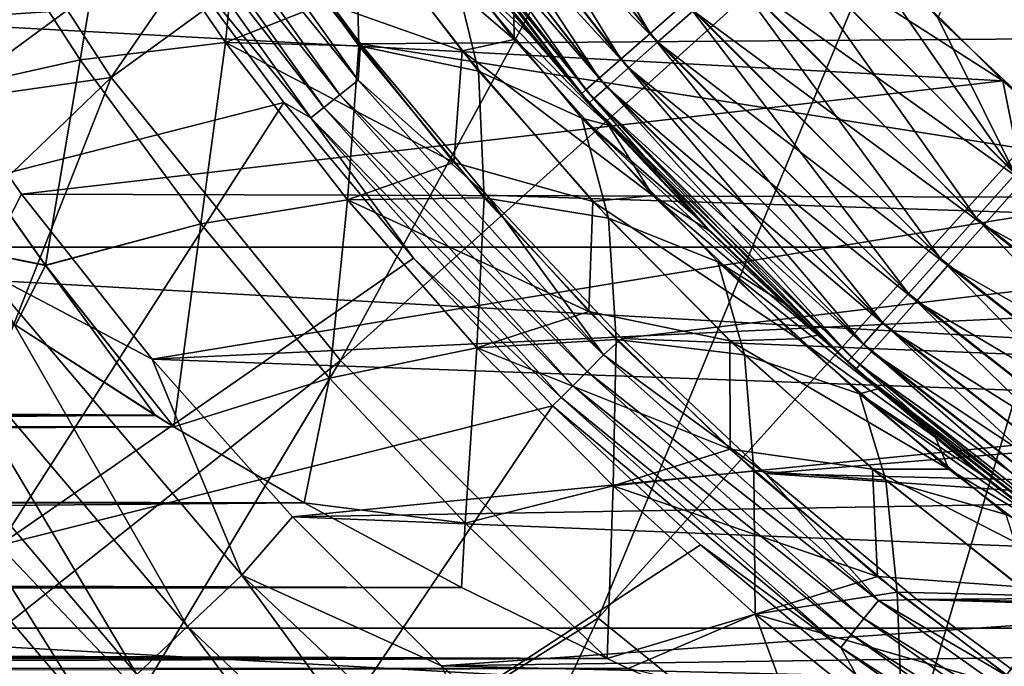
# Model space of a CAD drawing. Header units: metres. Extents: x -101 to 101, y -261 to 23.
# Tile 177 of 256: x 62.54 to 67.27, y -12.65 to -9.55. Entities that reach past the tile are written whole.
import ezdxf

# ---------------------------------------------------------------- set-up
doc = ezdxf.new("R2010")
doc.units = ezdxf.units.M
doc.layers.add('solid_505151_K2442K1000C34', color=7, linetype='CONTINUOUS')

msp = doc.modelspace()

# ---------------------------------------------------------------- linework, layer by layer
at = {"layer": 'solid_505151_K2442K1000C34'}
for points in [[(66.875031, -8.666365, 106.793419), (67.833633, -9.624972, 106.793419), (69.732368, -6.093606, 107.663673)], [(62.023438, -8.358047, 105.622948), (62.976395, -9.825474, 105.622948), (65.283516, -6.475839, 106.793419)], [(62.976395, -9.825474, 105.622948), (66.021873, -7.612805, 106.793419), (65.283516, -6.475839, 106.793419)], [(62.976395, -9.825474, 105.622948), (64.077522, -11.18525, 105.622948), (66.021873, -7.612805, 106.793419)], [(64.077522, -11.18525, 105.622948), (66.875031, -8.666365, 106.793419), (66.021873, -7.612805, 106.793419)], [(65.565109, -9.613682, 59.061283), (64.672348, -8.094673, 59.247856), (64.484474, -8.223252, 59.061283)], [(65.736084, -9.463361, 59.247856), (64.672348, -8.094673, 59.247856), (65.565109, -9.613682, 59.061283)], [(65.424789, -9.73705, 58.833843), (64.484474, -8.223252, 59.061283), (64.330292, -8.328779, 58.833843)], [(65.565109, -9.613682, 59.061283), (64.484474, -8.223252, 59.061283), (65.424789, -9.73705, 58.833843)], [(64.362747, -8.377739, 0.667624), (64.516296, -8.271752, 0.439965), (65.600723, -9.655918, 0.439965)], [(65.600723, -9.655918, 0.439965), (64.516296, -8.271752, 0.439965), (65.770966, -9.505097, 0.253123)], [(60.434353, -10.191231, 104.738876), (62.976395, -9.825474, 105.622948), (62.023438, -8.358047, 105.622948)], [(65.320526, -9.828716, 58.574291), (64.330292, -8.328779, 58.833843), (64.215721, -8.407187, 58.574291)], [(65.424789, -9.73705, 58.833843), (64.330292, -8.328779, 58.833843), (65.320526, -9.828716, 58.574291)], [(63.044437, -8.454691, 59.655628), (63.138706, -8.395458, 59.614094), (64.162712, -9.838659, 59.614094)], [(63.138706, -8.395458, 59.614094), (63.613422, -8.901555, 59.599998), (64.174515, -9.663538, 59.599998)], [(64.162712, -9.838659, 59.614094), (63.138706, -8.395458, 59.614094), (64.174515, -9.663538, 59.599998)], [(65.256332, -9.885151, 58.292629), (64.215721, -8.407187, 58.574291), (64.145187, -8.45546, 58.292629)], [(65.320526, -9.828716, 58.574291), (64.215721, -8.407187, 58.574291), (65.256332, -9.885151, 58.292629)], [(64.248749, -8.456429, 0.927336), (64.362747, -8.377739, 0.667624), (65.461067, -9.779639, 0.667624)], [(65.461067, -9.779639, 0.667624), (64.362747, -8.377739, 0.667624), (65.600723, -9.655918, 0.439965)], [(62.961128, -8.507036, 59.722267), (63.044437, -8.454691, 59.655628), (64.075668, -9.908074, 59.655628)], [(64.075668, -9.908074, 59.655628), (63.044437, -8.454691, 59.655628), (64.162712, -9.838659, 59.614094)], [(64.145187, -8.45546, 58.292629), (64.656395, -9.204834, 58), (65.234695, -9.904184, 58)], [(65.256332, -9.885151, 58.292629), (64.145187, -8.45546, 58.292629), (65.234695, -9.904184, 58)], [(64.17868, -8.504794, 1.209098), (64.248749, -8.456429, 0.927336), (65.357384, -9.871497, 0.927336)], [(65.357384, -9.871497, 0.927336), (64.248749, -8.456429, 0.927336), (65.461067, -9.779639, 0.667624)], [(62.89349, -8.549537, 59.810238), (62.961128, -8.507036, 59.722267), (63.998745, -9.969419, 59.722267)], [(63.998745, -9.969419, 59.722267), (62.961128, -8.507036, 59.722267), (64.075668, -9.908074, 59.655628)], [(65.293655, -9.927956, 1.209098), (64.155243, -8.520971, 1.5), (64.17868, -8.504794, 1.209098)], [(65.293655, -9.927956, 1.209098), (64.17868, -8.504794, 1.209098), (65.357384, -9.871497, 0.927336)], [(63.936291, -10.019225, 59.810238), (63.228321, -9.160759, 59.914131), (62.89349, -8.549537, 59.810238)], [(63.936291, -10.019225, 59.810238), (62.89349, -8.549537, 59.810238), (63.998745, -9.969419, 59.722267)], [(63.613422, -8.901555, 59.599998), (67.387901, -8.556839, 59.599998), (68.532188, -9.6314, 59.599998)], [(64.641754, -9.18597, 24.714649), (64.155243, -8.520971, 1.5), (65.272339, -9.946839, 1.5)], [(65.293655, -9.927956, 1.209098), (65.272339, -9.946839, 1.5), (64.155243, -8.520971, 1.5)], [(67.387611, -8.556534, 59.5), (66.947166, -9.539045, 59.5), (67.556183, -10.112267, 59.5)], [(93.434448, -10.640695, -4), (59.565556, -10.640695, -4), (58.480629, -8.67768, -4)], [(94.519371, -8.67768, -4), (93.434448, -10.640695, -4), (58.480629, -8.67768, -4)], [(61.435791, -8.695117), (61.966911, -9.556399), (66.658966, -9.241425)], [(64.077522, -11.18525, 105.622948), (65.314751, -12.422479, 105.622948), (66.875031, -8.666365, 106.793419)], [(65.314751, -12.422479, 105.622948), (67.833633, -9.624972, 106.793419), (66.875031, -8.666365, 106.793419)], [(64.068657, -8.918929, 55.526722), (64.91172, -9.642823, 55.682743), (64.281059, -8.828465, 56.586086)], [(64.281059, -8.828465, 56.586086), (64.91172, -9.642823, 55.682743), (64.911018, -9.523415, 56.915501)], [(62.977489, -8.854371, 27.875158), (62.828415, -9.741115, 29.229319), (62.290363, -8.910096, 28.41194)], [(62.977509, -8.854387, 54.124832), (62.290379, -8.91011, 53.588051), (62.82843, -9.741128, 52.770672)], [(62.977489, -8.854371, 27.875158), (63.525349, -9.657162, 28.710199), (62.828415, -9.741115, 29.229319)], [(63.525364, -9.657176, 53.289787), (62.977509, -8.854387, 54.124832), (62.82843, -9.741128, 52.770672)], [(63.601612, -8.893784, 27.263006), (63.525349, -9.657162, 28.710199), (62.977489, -8.854371, 27.875158)], [(64.010086, -9.466892, 54.119434), (62.977509, -8.854387, 54.124832), (63.525364, -9.657176, 53.289787)], [(62.290363, -8.910096, 28.41194), (62.828415, -9.741115, 29.229319), (62.083439, -9.907707, 29.647491)], [(62.82843, -9.741128, 52.770672), (62.290379, -8.91011, 53.588051), (62.08345, -9.907718, 52.352501)], [(63.601612, -8.893784, 27.263006), (64.166794, -9.67292, 28.115908), (63.525349, -9.657162, 28.710199)], [(64.150948, -9.033344, 26.595394), (64.166794, -9.67292, 28.115908), (63.601612, -8.893784, 27.263006)], [(64.174515, -9.663538, 59.599998), (63.613422, -8.901555, 59.599998), (68.532188, -9.6314, 59.599998)], [(64.661758, -9.697433, 54.650181), (64.068657, -8.918929, 55.526722), (64.010086, -9.466892, 54.119434)], [(64.661758, -9.697433, 54.650181), (64.91172, -9.642823, 55.682743), (64.068657, -8.918929, 55.526722)], [(66.142746, -9.105833, 59.471523), (67.317795, -10.289613, 59.471523), (66.376434, -8.931051, 59.5)], [(67.317795, -10.289613, 59.471523), (66.947166, -9.539045, 59.5), (66.376434, -8.931051, 59.5)], [(61.287933, -10.58791, 66.448959), (60.294823, -8.994608, 66.448959), (63.228321, -9.160759, 59.914131)], [(64.150948, -9.033344, 26.595394), (64.613579, -9.272121, 25.890724), (64.74128, -9.794313, 27.466778)], [(64.150948, -9.033344, 26.595394), (64.74128, -9.794313, 27.466778), (64.166794, -9.67292, 28.115908)], [(67.130196, -10.499843, 59.386383), (66.142746, -9.105833, 59.471523), (65.931137, -9.291877, 59.386383)], [(67.130196, -10.499843, 59.386383), (67.317795, -10.289613, 59.471523), (66.142746, -9.105833, 59.471523)], [(61.287933, -10.58791, 66.448959), (63.228321, -9.160759, 59.914131), (63.805645, -9.945368, 59.914131)], [(63.936291, -10.019225, 59.810238), (63.805645, -9.945368, 59.914131), (63.228321, -9.160759, 59.914131)], [(65.96524, -9.332985, 0.114293), (66.176064, -9.146209, 0.028822), (67.35379, -10.323936, 0.028822)], [(67.258659, -9.841112), (67.35379, -10.323936, 0.028822), (66.176064, -9.146209, 0.028822)], [(66.658966, -9.241425), (67.258659, -9.841112), (66.176064, -9.146209, 0.028822)], [(64.613579, -9.272121, 25.890724), (64.641754, -9.18597, 24.714649), (64.99295, -9.622257, 25.197079)], [(64.99295, -9.622257, 25.197079), (64.641754, -9.18597, 24.714649), (65.272339, -9.946839, 1.5)], [(64.911018, -9.523415, 56.915501), (65.234695, -9.904184, 58), (64.656395, -9.204834, 58)], [(61.966911, -9.556399), (67.258659, -9.841112), (66.658966, -9.241425)], [(64.613579, -9.272121, 25.890724), (64.99295, -9.622257, 25.197079), (65.369347, -10.055275, 25.713812)], [(65.23658, -10.02098, 26.781099), (64.613579, -9.272121, 25.890724), (65.369347, -10.055275, 25.713812)], [(64.74128, -9.794313, 27.466778), (64.613579, -9.272121, 25.890724), (65.23658, -10.02098, 26.781099)], [(65.931137, -9.291877, 59.386383), (65.736084, -9.463361, 59.247856), (66.957275, -10.693619, 59.247856)], [(67.130196, -10.499843, 59.386383), (65.931137, -9.291877, 59.386383), (66.957275, -10.693619, 59.247856)], [(65.770966, -9.505097, 0.253123), (65.96524, -9.332985, 0.114293), (67.167015, -10.534762, 0.114293)], [(67.167015, -10.534762, 0.114293), (65.96524, -9.332985, 0.114293), (67.35379, -10.323936, 0.028822)], [(64.622597, -10.234282, 53.20433), (64.010086, -9.466892, 54.119434), (63.525364, -9.657176, 53.289787)], [(64.661758, -9.697433, 54.650181), (64.010086, -9.466892, 54.119434), (64.622597, -10.234282, 53.20433)], [(65.736084, -9.463361, 59.247856), (65.565109, -9.613682, 59.061283), (66.805702, -10.863482, 59.061283)], [(66.957275, -10.693619, 59.247856), (65.736084, -9.463361, 59.247856), (66.805702, -10.863482, 59.061283)], [(64.911018, -9.523415, 56.915501), (65.359344, -10.04419, 56.299786), (65.234695, -9.904184, 58)], [(64.91172, -9.642823, 55.682743), (65.359344, -10.04419, 56.299786), (64.911018, -9.523415, 56.915501)], [(65.600723, -9.655918, 0.439965), (65.770966, -9.505097, 0.253123), (66.994904, -10.729037, 0.253123)], [(66.994904, -10.729037, 0.253123), (65.770966, -9.505097, 0.253123), (67.167015, -10.534762, 0.114293)], [(67.317795, -10.289613, 59.471523), (67.556183, -10.112267, 59.5), (66.947166, -9.539045, 59.5)], [(61.966911, -9.556399), (62.547215, -10.385335), (67.258659, -9.841112)], [(62.358574, -10.750033, -0.03452), (62.547215, -10.385335), (61.966911, -9.556399)], [(64.174515, -9.663538, 59.599998), (68.532188, -9.6314, 59.599998), (69.802139, -10.554075, 59.599998)], [(64.661758, -9.697433, 54.650181), (65.578217, -10.392777, 54.732224), (64.91172, -9.642823, 55.682743)], [(64.91172, -9.642823, 55.682743), (65.578217, -10.392777, 54.732224), (65.359344, -10.04419, 56.299786)], [(65.369347, -10.055275, 25.713812), (64.99295, -9.622257, 25.197079), (65.272339, -9.946839, 1.5)], [(65.314751, -12.422479, 105.622948), (66.67453, -13.523604, 105.622948), (67.833633, -9.624972, 106.793419)], [(65.565109, -9.613682, 59.061283), (65.424789, -9.73705, 58.833843), (66.681297, -11.002888, 58.833843)], [(66.805702, -10.863482, 59.061283), (65.565109, -9.613682, 59.061283), (66.681297, -11.002888, 58.833843)], [(66.67453, -13.523604, 105.622948), (68.887192, -10.478127, 106.793419), (67.833633, -9.624972, 106.793419)], [(63.525349, -9.657162, 28.710199), (63.40797, -10.528236, 30.091122), (62.828415, -9.741115, 29.229319)], [(63.525364, -9.657176, 53.289787), (62.82843, -9.741128, 52.770672), (63.407986, -10.528249, 51.908867)], [(63.525349, -9.657162, 28.710199), (64.112038, -10.413743, 29.588755), (63.40797, -10.528236, 30.091122)], [(64.112053, -10.413756, 52.411236), (63.525364, -9.657176, 53.289787), (63.407986, -10.528249, 51.908867)], [(64.166794, -9.67292, 28.115908), (64.112038, -10.413743, 29.588755), (63.525349, -9.657162, 28.710199)], [(64.622597, -10.234282, 53.20433), (63.525364, -9.657176, 53.289787), (64.112053, -10.413756, 52.411236)], [(64.166794, -9.67292, 28.115908), (64.768028, -10.402662, 29.011242), (64.112038, -10.413743, 29.588755)], [(64.162712, -9.838659, 59.614094), (64.174515, -9.663538, 59.599998), (64.780533, -10.390175, 59.599998)], [(64.74128, -9.794313, 27.466778), (64.768028, -10.402662, 29.011242), (64.166794, -9.67292, 28.115908)], [(64.780533, -10.390175, 59.599998), (64.174515, -9.663538, 59.599998), (69.802139, -10.554075, 59.599998)], [(65.461067, -9.779639, 0.667624), (65.600723, -9.655918, 0.439965), (66.844086, -10.899278, 0.439965)], [(66.844086, -10.899278, 0.439965), (65.600723, -9.655918, 0.439965), (66.994904, -10.729037, 0.253123)], [(65.289604, -10.420952, 53.730438), (64.661758, -9.697433, 54.650181), (64.622597, -10.234282, 53.20433)], [(65.289604, -10.420952, 53.730438), (65.578217, -10.392777, 54.732224), (64.661758, -9.697433, 54.650181)], [(65.424789, -9.73705, 58.833843), (65.320526, -9.828716, 58.574291), (66.588867, -11.106471, 58.574291)], [(66.681297, -11.002888, 58.833843), (65.424789, -9.73705, 58.833843), (66.588867, -11.106471, 58.574291)], [(62.828415, -9.741115, 29.229319), (62.661659, -10.727638, 30.490929), (62.083439, -9.907707, 29.647491)], [(62.82843, -9.741128, 52.770672), (62.08345, -9.907718, 52.352501), (62.661671, -10.727647, 51.50906)], [(62.828415, -9.741115, 29.229319), (63.40797, -10.528236, 30.091122), (62.661659, -10.727638, 30.490929)], [(63.407986, -10.528249, 51.908867), (62.82843, -9.741128, 52.770672), (62.661671, -10.727647, 51.50906)], [(65.357384, -9.871497, 0.927336), (65.461067, -9.779639, 0.667624), (66.72036, -11.038931, 0.667624)], [(66.72036, -11.038931, 0.667624), (65.461067, -9.779639, 0.667624), (66.844086, -10.899278, 0.439965)], [(60.434353, -10.191231, 104.738876), (61.120632, -11.612514, 104.637016), (62.976395, -9.825474, 105.622948)], [(61.120632, -11.612514, 104.637016), (61.696404, -13.068966, 104.435341), (62.976395, -9.825474, 105.622948)], [(61.696404, -13.068966, 104.435341), (64.077522, -11.18525, 105.622948), (62.976395, -9.825474, 105.622948)], [(64.74128, -9.794313, 27.466778), (65.23658, -10.02098, 26.781099), (65.364906, -10.501827, 28.379395)], [(64.74128, -9.794313, 27.466778), (65.364906, -10.501827, 28.379395), (64.768028, -10.402662, 29.011242)], [(65.320526, -9.828716, 58.574291), (65.256332, -9.885151, 58.292629), (66.531952, -11.170241, 58.292629)], [(66.588867, -11.106471, 58.574291), (65.320526, -9.828716, 58.574291), (66.531952, -11.170241, 58.292629)], [(62.547215, -10.385335), (67.894821, -10.401959), (67.258659, -9.841112)], [(64.075668, -9.908074, 59.655628), (64.162712, -9.838659, 59.614094), (65.341866, -11.158134, 59.614094)], [(65.341866, -11.158134, 59.614094), (64.162712, -9.838659, 59.614094), (64.780533, -10.390175, 59.599998)], [(65.293655, -9.927956, 1.209098), (65.357384, -9.871497, 0.927336), (66.628502, -11.142617, 0.927336)], [(66.628502, -11.142617, 0.927336), (65.357384, -9.871497, 0.927336), (66.72036, -11.038931, 0.667624)], [(67.258659, -9.841112), (67.894821, -10.401959), (67.35379, -10.323936, 0.028822)], [(62.661671, -10.727647, 51.50906), (62.08345, -9.907718, 52.352501), (61.888062, -10.573413, 51.639687)], [(62.083439, -9.907707, 29.647491), (62.661659, -10.727638, 30.490929), (61.888111, -10.573449, 30.36035)], [(63.998745, -9.969419, 59.722267), (64.075668, -9.908074, 59.655628), (65.263138, -11.236858, 59.655628)], [(65.263138, -11.236858, 59.655628), (64.075668, -9.908074, 59.655628), (65.341866, -11.158134, 59.614094)], [(65.256332, -9.885151, 58.292629), (65.234695, -9.904184, 58), (65.854233, -10.567293, 58)], [(65.845268, -10.558253, 55.632633), (65.854233, -10.567293, 58), (65.234695, -9.904184, 58)], [(65.359344, -10.04419, 56.299786), (65.845268, -10.558253, 55.632633), (65.234695, -9.904184, 58)], [(65.256332, -9.885151, 58.292629), (65.854233, -10.567293, 58), (66.512749, -11.191728, 58)], [(66.531952, -11.170241, 58.292629), (65.256332, -9.885151, 58.292629), (66.512749, -11.191728, 58)], [(66.572044, -11.206345, 1.209098), (65.272339, -9.946839, 1.5), (65.293655, -9.927956, 1.209098)], [(66.572044, -11.206345, 1.209098), (65.293655, -9.927956, 1.209098), (66.628502, -11.142617, 0.927336)], [(62.437145, -12.072566, 66.448959), (61.287933, -10.58791, 66.448959), (63.805645, -9.945368, 59.914131)], [(62.437145, -12.072566, 66.448959), (63.805645, -9.945368, 59.914131), (64.429291, -10.693687, 59.914131)], [(63.936291, -10.019225, 59.810238), (64.429291, -10.693687, 59.914131), (63.805645, -9.945368, 59.914131)], [(63.936291, -10.019225, 59.810238), (63.998745, -9.969419, 59.722267), (65.193573, -11.306429, 59.722267)], [(65.193573, -11.306429, 59.722267), (63.998745, -9.969419, 59.722267), (65.263138, -11.236858, 59.655628)], [(65.369347, -10.055275, 25.713812), (65.272339, -9.946839, 1.5), (66.553162, -11.227661, 1.5)], [(66.572044, -11.206345, 1.209098), (66.553162, -11.227661, 1.5), (65.272339, -9.946839, 1.5)], [(65.137085, -11.362916, 59.810238), (64.429291, -10.693687, 59.914131), (63.936291, -10.019225, 59.810238)], [(65.137085, -11.362916, 59.810238), (63.936291, -10.019225, 59.810238), (65.193573, -11.306429, 59.722267)], [(65.23658, -10.02098, 26.781099), (65.369347, -10.055275, 25.713812), (65.771973, -10.483771, 26.266796)], [(65.23658, -10.02098, 26.781099), (65.771973, -10.483771, 26.266796), (66.201492, -10.905993, 26.856684)], [(65.890205, -10.711514, 27.711422), (65.23658, -10.02098, 26.781099), (66.201492, -10.905993, 26.856684)], [(65.364906, -10.501827, 28.379395), (65.23658, -10.02098, 26.781099), (65.890205, -10.711514, 27.711422)], [(65.578217, -10.392777, 54.732224), (65.845268, -10.558253, 55.632633), (65.359344, -10.04419, 56.299786)], [(65.771973, -10.483771, 26.266796), (65.369347, -10.055275, 25.713812), (66.553162, -11.227661, 1.5)], [(65.270264, -10.94896, 52.248943), (64.622597, -10.234282, 53.20433), (64.112053, -10.413756, 52.411236)], [(65.289604, -10.420952, 53.730438), (64.622597, -10.234282, 53.20433), (65.270264, -10.94896, 52.248943)], [(68.466316, -11.554216, 59.386383), (67.317795, -10.289613, 59.471523), (67.130196, -10.499843, 59.386383)], [(67.167015, -10.534762, 0.114293), (67.35379, -10.323936, 0.028822), (68.664886, -11.351116, 0.028822)], [(62.358574, -10.750033, -0.03452), (63.174736, -11.17912), (62.547215, -10.385335)], [(62.547215, -10.385335), (63.174736, -11.17912), (67.894821, -10.401959)], [(65.429253, -11.078818, 59.599998), (64.780533, -10.390175, 59.599998), (69.802139, -10.554075, 59.599998)], [(65.341866, -11.158134, 59.614094), (64.780533, -10.390175, 59.599998), (65.429253, -11.078818, 59.599998)], [(65.289604, -10.420952, 53.730438), (66.275383, -11.080301, 53.742001), (65.578217, -10.392777, 54.732224)], [(65.578217, -10.392777, 54.732224), (66.370132, -11.062809, 54.911701), (65.845268, -10.558253, 55.632633)], [(65.578217, -10.392777, 54.732224), (66.275383, -11.080301, 53.742001), (66.370132, -11.062809, 54.911701)], [(63.174736, -11.17912), (68.564941, -10.921756), (67.894821, -10.401959)], [(64.112038, -10.413743, 29.588755), (64.025093, -11.270326, 30.991425), (63.40797, -10.528236, 30.091122)], [(64.112053, -10.413756, 52.411236), (63.407986, -10.528249, 51.908867), (64.025116, -11.270336, 51.008564)], [(64.112038, -10.413743, 29.588755), (64.733551, -11.123559, 30.504791), (64.025093, -11.270326, 30.991425)], [(64.733574, -11.123571, 51.495197), (64.112053, -10.413756, 52.411236), (64.025116, -11.270336, 51.008564)], [(64.768028, -10.402662, 29.011242), (64.733551, -11.123559, 30.504791), (64.112038, -10.413743, 29.588755)], [(65.270264, -10.94896, 52.248943), (64.112053, -10.413756, 52.411236), (64.733574, -11.123571, 51.495197)], [(64.768028, -10.402662, 29.011242), (65.401222, -11.083138, 29.942881), (64.733551, -11.123559, 30.504791)], [(65.364906, -10.501827, 28.379395), (65.401222, -11.083138, 29.942881), (64.768028, -10.402662, 29.011242)], [(65.947746, -11.090415, 52.774055), (65.289604, -10.420952, 53.730438), (65.270264, -10.94896, 52.248943)], [(65.947746, -11.090415, 52.774055), (66.275383, -11.080301, 53.742001), (65.289604, -10.420952, 53.730438)], [(66.201492, -10.905993, 26.856684), (65.771973, -10.483771, 26.266796), (66.553162, -11.227661, 1.5)], [(66.67453, -13.523604, 105.622948), (68.141953, -14.476562, 105.622948), (68.887192, -10.478127, 106.793419)], [(63.40797, -10.528236, 30.091122), (63.278225, -11.502713, 31.372561), (62.661659, -10.727638, 30.490929)], [(63.407986, -10.528249, 51.908867), (62.661671, -10.727647, 51.50906), (63.27824, -11.50272, 50.62743)], [(63.40797, -10.528236, 30.091122), (64.025093, -11.270326, 30.991425), (63.278225, -11.502713, 31.372561)], [(64.025116, -11.270336, 51.008564), (63.407986, -10.528249, 51.908867), (63.27824, -11.50272, 50.62743)], [(65.364906, -10.501827, 28.379395), (65.890205, -10.711514, 27.711422), (66.01757, -11.156793, 29.327015)], [(65.364906, -10.501827, 28.379395), (66.01757, -11.156793, 29.327015), (65.401222, -11.083138, 29.942881)], [(67.130196, -10.499843, 59.386383), (66.957275, -10.693619, 59.247856), (68.318062, -11.767451, 59.247856)], [(66.994904, -10.729037, 0.253123), (67.167015, -10.534762, 0.114293), (68.50489, -11.582919, 0.114293)], [(68.466316, -11.554216, 59.386383), (67.130196, -10.499843, 59.386383), (68.318062, -11.767451, 59.247856)], [(68.50489, -11.582919, 0.114293), (67.167015, -10.534762, 0.114293), (68.664886, -11.351116, 0.028822)], [(62.661671, -10.727647, 51.50906), (61.888062, -10.573413, 51.639687), (62.517815, -11.015568, 51.181221)], [(62.661659, -10.727638, 30.490929), (62.517864, -11.015602, 30.818815), (61.888111, -10.573449, 30.36035)], [(65.429253, -11.078818, 59.599998), (69.802139, -10.554075, 59.599998), (71.177711, -11.310313, 59.599998)], [(65.845268, -10.558253, 55.632633), (66.370132, -11.062809, 54.911701), (65.854233, -10.567293, 58)], [(66.370132, -11.062809, 54.911701), (66.512749, -11.191728, 58), (65.854233, -10.567293, 58)], [(92.136597, -12.469823, -4), (60.8634, -12.469823, -4), (59.565556, -10.640695, -4)], [(93.434448, -10.640695, -4), (92.136597, -12.469823, -4), (59.565556, -10.640695, -4)], [(62.437145, -12.072566, 66.448959), (64.429291, -10.693687, 59.914131), (65.096977, -11.402987, 59.914131)], [(62.661671, -10.727647, 51.50906), (62.517815, -11.015568, 51.181221), (63.189152, -11.44812, 50.692295)], [(62.661659, -10.727638, 30.490929), (63.278225, -11.502713, 31.372561), (62.517864, -11.015602, 30.818815)], [(62.661671, -10.727647, 51.50906), (63.189152, -11.44812, 50.692295), (63.27824, -11.50272, 50.62743)], [(65.137085, -11.362916, 59.810238), (65.096977, -11.402987, 59.914131), (64.429291, -10.693687, 59.914131)], [(65.890205, -10.711514, 27.711422), (66.201492, -10.905993, 26.856684), (66.658501, -11.320109, 27.484331)], [(66.57, -11.345479, 28.675362), (65.890205, -10.711514, 27.711422), (66.658501, -11.320109, 27.484331)], [(66.01757, -11.156793, 29.327015), (65.890205, -10.711514, 27.711422), (66.57, -11.345479, 28.675362)], [(66.957275, -10.693619, 59.247856), (66.805702, -10.863482, 59.061283), (68.188095, -11.95437, 59.061283)], [(66.844086, -10.899278, 0.439965), (66.994904, -10.729037, 0.253123), (68.357445, -11.796523, 0.253123)], [(68.318062, -11.767451, 59.247856), (66.957275, -10.693619, 59.247856), (68.188095, -11.95437, 59.061283)], [(68.357445, -11.796523, 0.253123), (66.994904, -10.729037, 0.253123), (68.50489, -11.582919, 0.114293)], [(62.358574, -10.750033, -0.03452), (62.072533, -10.967475, -0.137706), (63.342899, -12.463066, -0.137706)], [(63.603752, -12.215973, -0.03452), (63.174736, -11.17912), (62.358574, -10.750033, -0.03452)], [(63.603752, -12.215973, -0.03452), (62.358574, -10.750033, -0.03452), (63.342899, -12.463066, -0.137706)], [(66.805702, -10.863482, 59.061283), (66.681297, -11.002888, 58.833843), (68.081436, -12.107775, 58.833839)], [(68.188095, -11.95437, 59.061283), (66.805702, -10.863482, 59.061283), (68.081436, -12.107775, 58.833839)], [(66.658501, -11.320109, 27.484331), (66.201492, -10.905993, 26.856684), (66.553162, -11.227661, 1.5)], [(66.72036, -11.038931, 0.667624), (66.844086, -10.899278, 0.439965), (68.228249, -11.983703, 0.439965)], [(68.228249, -11.983703, 0.439965), (66.844086, -10.899278, 0.439965), (68.357445, -11.796523, 0.253123)], [(62.072533, -10.967475, -0.137706), (61.806778, -11.169497, -0.305955), (63.100544, -12.692637, -0.305955)], [(63.342899, -12.463066, -0.137706), (62.072533, -10.967475, -0.137706), (63.100544, -12.692637, -0.305955)], [(63.174736, -11.17912), (69.26638, -11.398449), (68.564941, -10.921756)], [(65.949326, -11.611329, 51.259083), (65.270264, -10.94896, 52.248943), (64.733574, -11.123571, 51.495197)], [(65.947746, -11.090415, 52.774055), (65.270264, -10.94896, 52.248943), (65.949326, -11.611329, 51.259083)], [(63.189201, -11.448152, 31.307743), (-63.189198, -11.448148, 31.307739), (-62.51786, -11.015599, 30.818811)], [(63.189201, -11.448152, 31.307743), (-62.51786, -11.015599, 30.818811), (62.517864, -11.015602, 30.818815)], [(8.923207, -11.088512, 51.101727), (63.189152, -11.44812, 50.692295), (62.517815, -11.015568, 51.181221)], [(63.278225, -11.502713, 31.372561), (63.189201, -11.448152, 31.307743), (62.517864, -11.015602, 30.818815)], [(66.681297, -11.002888, 58.833843), (66.588867, -11.106471, 58.574291), (68.002182, -12.22176, 58.574291)], [(68.081436, -12.107775, 58.833839), (66.681297, -11.002888, 58.833843), (68.002182, -12.22176, 58.574291)], [(66.275383, -11.080301, 53.742001), (66.935249, -11.554891, 54.135529), (66.370132, -11.062809, 54.911701)], [(66.370132, -11.062809, 54.911701), (66.935249, -11.554891, 54.135529), (66.512749, -11.191728, 58)], [(66.628502, -11.142617, 0.927336), (66.72036, -11.038931, 0.667624), (68.122261, -12.13725, 0.667624)], [(68.122261, -12.13725, 0.667624), (66.72036, -11.038931, 0.667624), (68.228249, -11.983703, 0.439965)], [(8.923207, -11.088512, 51.101727), (7.518957, -11.813225, 50.243793), (63.189152, -11.44812, 50.692295)], [(65.401222, -11.083138, 29.942881), (65.386772, -11.786482, 31.453304), (64.733551, -11.123559, 30.504791)], [(65.341866, -11.158134, 59.614094), (65.429253, -11.078818, 59.599998), (66.118294, -11.726967, 59.599998)], [(65.401222, -11.083138, 29.942881), (66.06321, -11.71478, 30.905848), (65.386772, -11.786482, 31.453304)], [(66.01757, -11.156793, 29.327015), (66.06321, -11.71478, 30.905848), (65.401222, -11.083138, 29.942881)], [(66.118294, -11.726967, 59.599998), (65.429253, -11.078818, 59.599998), (71.177711, -11.310313, 59.599998)], [(65.947746, -11.090415, 52.774055), (66.998802, -11.707383, 52.718418), (66.275383, -11.080301, 53.742001)], [(66.632675, -11.706907, 51.786331), (66.998802, -11.707383, 52.718418), (65.947746, -11.090415, 52.774055)], [(66.632675, -11.706907, 51.786331), (65.947746, -11.090415, 52.774055), (65.949326, -11.611329, 51.259083)], [(66.275383, -11.080301, 53.742001), (66.998802, -11.707383, 52.718418), (66.935249, -11.554891, 54.135529)], [(66.588867, -11.106471, 58.574291), (66.531952, -11.170241, 58.292629), (67.953392, -12.291934, 58.292629)], [(68.002182, -12.22176, 58.574291), (66.588867, -11.106471, 58.574291), (67.953392, -12.291934, 58.292629)], [(64.733551, -11.123559, 30.504791), (64.676659, -11.966775, 31.925201), (64.025093, -11.270326, 30.991425)], [(64.733574, -11.123571, 51.495197), (64.025116, -11.270336, 51.008564), (64.676674, -11.966784, 50.074787)], [(64.733551, -11.123559, 30.504791), (65.386772, -11.786482, 31.453304), (64.676659, -11.966775, 31.925201)], [(65.386787, -11.786493, 50.54668), (64.733574, -11.123571, 51.495197), (64.676674, -11.966784, 50.074787)], [(65.949326, -11.611329, 51.259083), (64.733574, -11.123571, 51.495197), (65.386787, -11.786493, 50.54668)], [(66.01757, -11.156793, 29.327015), (66.57, -11.345479, 28.675362), (66.696045, -11.760268, 30.304705)], [(66.01757, -11.156793, 29.327015), (66.696045, -11.760268, 30.304705), (66.06321, -11.71478, 30.905848)], [(66.572044, -11.206345, 1.209098), (66.628502, -11.142617, 0.927336), (68.043571, -12.251252, 0.927336)], [(68.043571, -12.251252, 0.927336), (66.628502, -11.142617, 0.927336), (68.122261, -12.13725, 0.667624)], [(61.806778, -11.169497, -0.305955), (61.570591, -11.349042, -0.533388), (62.885155, -12.896667, -0.533388)], [(61.696404, -13.068966, 104.435341), (62.127941, -14.432742, 104.16333), (64.077522, -11.18525, 105.622948)], [(63.100544, -12.692637, -0.305955), (61.806778, -11.169497, -0.305955), (62.885155, -12.896667, -0.533388)], [(62.127941, -14.432742, 104.16333), (65.314751, -12.422479, 105.622948), (64.077522, -11.18525, 105.622948)], [(63.174736, -11.17912), (63.847355, -11.935073), (69.26638, -11.398449)], [(63.603752, -12.215973, -0.03452), (63.847355, -11.935073), (63.174736, -11.17912)], [(65.263138, -11.236858, 59.655628), (65.341866, -11.158134, 59.614094), (66.661339, -12.337289, 59.614094)], [(66.661339, -12.337289, 59.614094), (65.341866, -11.158134, 59.614094), (66.118294, -11.726967, 59.599998)], [(66.531952, -11.170241, 58.292629), (66.512749, -11.191728, 58), (67.207817, -11.775202, 58)], [(66.935249, -11.554891, 54.135529), (67.207817, -11.775202, 58), (66.512749, -11.191728, 58)], [(66.531952, -11.170241, 58.292629), (67.207817, -11.775202, 58), (67.936905, -12.315577, 58)], [(67.953392, -12.291934, 58.292629), (66.531952, -11.170241, 58.292629), (67.936905, -12.315577, 58)], [(65.193573, -11.306429, 59.722267), (65.263138, -11.236858, 59.655628), (66.591927, -12.424333, 59.655628)], [(66.591927, -12.424333, 59.655628), (65.263138, -11.236858, 59.655628), (66.661339, -12.337289, 59.614094)], [(67.995209, -12.321321, 1.209098), (66.553162, -11.227661, 1.5), (66.572044, -11.206345, 1.209098)], [(66.658501, -11.320109, 27.484331), (66.553162, -11.227661, 1.5), (67.979027, -12.344758, 1.5)], [(67.995209, -12.321321, 1.209098), (67.979027, -12.344758, 1.5), (66.553162, -11.227661, 1.5)], [(67.995209, -12.321321, 1.209098), (66.572044, -11.206345, 1.209098), (68.043571, -12.251252, 0.927336)], [(64.025093, -11.270326, 30.991425), (63.903275, -11.868822, 31.827702), (63.278225, -11.502713, 31.372561)], [(64.025116, -11.270336, 51.008564), (63.27824, -11.50272, 50.62743), (63.903225, -11.868793, 50.172337)], [(64.676674, -11.966784, 50.074787), (64.025116, -11.270336, 51.008564), (63.903225, -11.868793, 50.172337)], [(64.025093, -11.270326, 30.991425), (64.676659, -11.966775, 31.925201), (63.903275, -11.868822, 31.827702)], [(65.137085, -11.362916, 59.810238), (65.193573, -11.306429, 59.722267), (66.530579, -12.501255, 59.722267)], [(66.530579, -12.501255, 59.722267), (65.193573, -11.306429, 59.722267), (66.591927, -12.424333, 59.655628)], [(66.118294, -11.726967, 59.599998), (71.177711, -11.310313, 59.599998), (72.637238, -11.888187, 59.599998)], [(66.57, -11.345479, 28.675362), (66.658501, -11.320109, 27.484331), (67.143661, -11.72429, 28.150671)], [(66.57, -11.345479, 28.675362), (67.143661, -11.72429, 28.150671), (67.657272, -12.11636, 28.8559)], [(67.272614, -11.924622, 29.668037), (66.57, -11.345479, 28.675362), (67.657272, -12.11636, 28.8559)], [(66.696045, -11.760268, 30.304705), (66.57, -11.345479, 28.675362), (67.272614, -11.924622, 29.668037)], [(67.143661, -11.72429, 28.150671), (66.658501, -11.320109, 27.484331), (67.979027, -12.344758, 1.5)], [(61.570591, -11.349042, -0.533388), (61.372223, -11.499837, -0.812059), (62.704254, -13.068025, -0.812059)], [(62.885155, -12.896667, -0.533388), (61.570591, -11.349042, -0.533388), (62.704254, -13.068025, -0.812059)], [(66.480774, -12.563711, 59.810238), (65.096977, -11.402987, 59.914131), (65.137085, -11.362916, 59.810238)], [(66.480774, -12.563711, 59.810238), (65.137085, -11.362916, 59.810238), (66.530579, -12.501255, 59.722267)], [(63.730656, -13.433341, 66.448959), (62.437145, -12.072566, 66.448959), (65.096977, -11.402987, 59.914131)], [(63.730656, -13.433341, 66.448959), (65.096977, -11.402987, 59.914131), (65.806274, -12.070678, 59.914131)], [(63.847355, -11.935073), (69.996368, -11.830157), (69.26638, -11.398449)], [(66.480774, -12.563711, 59.810238), (65.806274, -12.070678, 59.914131), (65.096977, -11.402987, 59.914131)], [(63.278225, -11.502713, 31.372561), (-63.278229, -11.502713, 31.372561), (-63.189198, -11.448148, 31.307739)], [(63.278225, -11.502713, 31.372561), (-63.189198, -11.448148, 31.307739), (63.189201, -11.448152, 31.307743)], [(7.518957, -11.813225, 50.243793), (63.27824, -11.50272, 50.62743), (63.189152, -11.44812, 50.692295)], [(63.903275, -11.868822, 31.827702), (-63.903271, -11.868819, 31.827698), (-63.278229, -11.502713, 31.372561)], [(63.903275, -11.868822, 31.827702), (-63.278229, -11.502713, 31.372561), (63.278225, -11.502713, 31.372561)], [(7.518957, -11.813225, 50.243793), (63.903225, -11.868793, 50.172337), (63.27824, -11.50272, 50.62743)], [(61.372223, -11.499837, -0.812059), (61.218605, -11.616613, -1.132233), (62.564163, -13.200726, -1.132233)], [(62.704254, -13.068025, -0.812059), (61.372223, -11.499837, -0.812059), (62.564163, -13.200726, -1.132233)], [(66.935249, -11.554891, 54.135529), (67.541458, -12.030984, 53.303123), (67.207817, -11.775202, 58)], [(66.998802, -11.707383, 52.718418), (67.541458, -12.030984, 53.303123), (66.935249, -11.554891, 54.135529)], [(62.564163, -13.200726, -1.132233), (61.218605, -11.616613, -1.132233), (61.390793, -12.049191, -1.482362)], [(66.656586, -12.222042, 50.239609), (65.949326, -11.611329, 51.259083), (65.386787, -11.786493, 50.54668)], [(66.632675, -11.706907, 51.786331), (65.949326, -11.611329, 51.259083), (66.656586, -12.222042, 50.239609)], [(66.06321, -11.71478, 30.905848), (66.068794, -12.402652, 32.429935), (65.386772, -11.786482, 31.453304)], [(66.06321, -11.71478, 30.905848), (66.751068, -12.298205, 31.895803), (66.068794, -12.402652, 32.429935)], [(66.696045, -11.760268, 30.304705), (66.751068, -12.298205, 31.895803), (66.06321, -11.71478, 30.905848)], [(66.632675, -11.706907, 51.786331), (67.745033, -12.276012, 51.666458), (66.998802, -11.707383, 52.718418)], [(67.341339, -12.271631, 50.77177), (67.745033, -12.276012, 51.666458), (66.632675, -11.706907, 51.786331)], [(67.341339, -12.271631, 50.77177), (66.632675, -11.706907, 51.786331), (66.656586, -12.222042, 50.239609)], [(66.998802, -11.707383, 52.718418), (67.745033, -12.276012, 51.666458), (67.541458, -12.030984, 53.303123)], [(67.657272, -12.11636, 28.8559), (67.143661, -11.72429, 28.150671), (67.979027, -12.344758, 1.5)], [(66.118294, -11.726967, 59.599998), (72.637238, -11.888187, 59.599998), (74.157684, -12.278581, 59.599998)], [(66.845123, -12.332273, 59.599998), (66.118294, -11.726967, 59.599998), (74.157684, -12.278581, 59.599998)], [(66.661339, -12.337289, 59.614094), (66.118294, -11.726967, 59.599998), (66.845123, -12.332273, 59.599998)], [(66.696045, -11.760268, 30.304705), (67.272614, -11.924622, 29.668037), (67.397354, -12.31342, 31.308149)], [(66.696045, -11.760268, 30.304705), (67.397354, -12.31342, 31.308149), (66.751068, -12.298205, 31.895803)], [(7.518957, -11.813225, 50.243793), (6.078503, -12.383025, 49.465263), (63.903225, -11.868793, 50.172337)], [(65.386772, -11.786482, 31.453304), (65.358086, -12.616582, 32.886932), (64.676659, -11.966775, 31.925201)], [(65.386787, -11.786493, 50.54668), (64.676674, -11.966784, 50.074787), (65.358109, -12.61659, 49.113052)], [(65.386772, -11.786482, 31.453304), (66.068794, -12.402652, 32.429935), (65.358086, -12.616582, 32.886932)], [(66.06881, -12.402661, 49.570049), (65.386787, -11.786493, 50.54668), (65.358109, -12.61659, 49.113052)], [(66.656586, -12.222042, 50.239609), (65.386787, -11.786493, 50.54668), (66.06881, -12.402661, 49.570049)], [(67.541458, -12.030984, 53.303123), (67.936905, -12.315577, 58), (67.207817, -11.775202, 58)], [(63.847355, -11.935073), (70.752014, -12.215178), (69.996368, -11.830157)], [(64.66008, -12.274951, 32.378773), (-64.660072, -12.274948, 32.378769), (-63.903271, -11.868819, 31.827698)], [(64.66008, -12.274951, 32.378773), (-63.903271, -11.868819, 31.827698), (63.903275, -11.868822, 31.827702)], [(6.078503, -12.383025, 49.465263), (64.660034, -12.274925, 49.621265), (63.903225, -11.868793, 50.172337)], [(64.676674, -11.966784, 50.074787), (63.903225, -11.868793, 50.172337), (64.660034, -12.274925, 49.621265)], [(64.676659, -11.966775, 31.925201), (64.66008, -12.274951, 32.378773), (63.903275, -11.868822, 31.827702)], [(63.603752, -12.215973, -0.03452), (64.562798, -12.650633), (63.847355, -11.935073)], [(63.847355, -11.935073), (64.562798, -12.650633), (70.752014, -12.215178)], [(64.676674, -11.966784, 50.074787), (64.660034, -12.274925, 49.621265), (65.358109, -12.61659, 49.113052)], [(64.676659, -11.966775, 31.925201), (65.358086, -12.616582, 32.886932), (64.66008, -12.274951, 32.378773)], [(61.390793, -12.049191, -1.482362), (62.357841, -14.142104, -4), (62.834877, -13.665122, -1.482362)], [(62.564163, -13.200726, -1.132233), (61.390793, -12.049191, -1.482362), (62.834877, -13.665122, -1.482362)], [(61.682419, -12.861305, 69.830406), (62.437145, -12.072566, 66.448959), (63.730656, -13.433341, 66.448959)], [(63.730656, -13.433341, 66.448959), (65.806274, -12.070678, 59.914131), (66.554596, -12.694327, 59.914131)], [(66.480774, -12.563711, 59.810238), (66.554596, -12.694327, 59.914131), (65.806274, -12.070678, 59.914131)], [(63.603752, -12.215973, -0.03452), (63.342899, -12.463066, -0.137706), (64.767525, -13.81254, -0.137706)], [(65.00013, -13.538692, -0.03452), (64.562798, -12.650633), (63.603752, -12.215973, -0.03452)], [(65.00013, -13.538692, -0.03452), (63.603752, -12.215973, -0.03452), (64.767525, -13.81254, -0.137706)], [(64.562798, -12.650633), (71.53035, -12.551991), (70.752014, -12.215178)], [(67.388809, -12.781845, 49.194916), (66.656586, -12.222042, 50.239609), (66.06881, -12.402661, 49.570049)], [(67.341339, -12.271631, 50.77177), (66.656586, -12.222042, 50.239609), (67.388809, -12.781845, 49.194916)], [(65.358086, -12.616582, 32.886932), (-65.358086, -12.616583, 32.886932), (-64.660072, -12.274948, 32.378769)], [(65.358086, -12.616582, 32.886932), (-64.660072, -12.274948, 32.378769), (64.66008, -12.274951, 32.378773)], [(6.078503, -12.383025, 49.465263), (65.358109, -12.61659, 49.113052), (64.660034, -12.274925, 49.621265)], [(66.845123, -12.332273, 59.599998), (74.157684, -12.278581, 59.599998), (75.715096, -12.475332, 59.599998)], [(66.751068, -12.298205, 31.895803), (66.77668, -12.972321, 33.430794), (66.068794, -12.402652, 32.429935)], [(66.591927, -12.424333, 59.655628), (66.661339, -12.337289, 59.614094), (68.104546, -13.361295, 59.614094)], [(66.661339, -12.337289, 59.614094), (66.845123, -12.332273, 59.599998), (67.607086, -12.892546, 59.599998)], [(68.104546, -13.361295, 59.614094), (66.661339, -12.337289, 59.614094), (67.607086, -12.892546, 59.599998)], [(66.751068, -12.298205, 31.895803), (67.461945, -12.834085, 32.908875), (66.77668, -12.972321, 33.430794)], [(67.397354, -12.31342, 31.308149), (67.461945, -12.834085, 32.908875), (66.751068, -12.298205, 31.895803)], [(85.392952, -12.892519, 59.599998), (66.845123, -12.332273, 59.599998), (75.715096, -12.475332, 59.599998)], [(85.392952, -12.892519, 59.599998), (67.607086, -12.892546, 59.599998), (66.845123, -12.332273, 59.599998)], [(6.078503, -12.383025, 49.465263), (4.689673, -12.792532, 48.832695), (65.358109, -12.61659, 49.113052)], [(62.127941, -14.432742, 104.16333), (63.69421, -15.849841, 104.159546), (65.314751, -12.422479, 105.622948)], [(63.69421, -15.849841, 104.159546), (66.67453, -13.523604, 105.622948), (65.314751, -12.422479, 105.622948)], [(66.068794, -12.402652, 32.429935), (65.459702, -12.663857, 32.960922), (65.358086, -12.616582, 32.886932)], [(66.06881, -12.402661, 49.570049), (65.358109, -12.61659, 49.113052), (65.459656, -12.663835, 49.039112)], [(66.06881, -12.402661, 49.570049), (65.459656, -12.663835, 49.039112), (66.30127, -13.032689, 48.426239)], [(66.068794, -12.402652, 32.429935), (66.77668, -12.972321, 33.430794), (65.459702, -12.663857, 32.960922)], [(66.776703, -12.972328, 48.569191), (66.06881, -12.402661, 49.570049), (66.30127, -13.032689, 48.426239)], [(67.388809, -12.781845, 49.194916), (66.06881, -12.402661, 49.570049), (66.776703, -12.972328, 48.569191)], [(66.530579, -12.501255, 59.722267), (66.591927, -12.424333, 59.655628), (68.045311, -13.455564, 59.655628)], [(68.045311, -13.455564, 59.655628), (66.591927, -12.424333, 59.655628), (68.104546, -13.361295, 59.614094)], [(90.642159, -14.142104, -4), (62.357841, -14.142104, -4), (60.8634, -12.469823, -4)], [(92.136597, -12.469823, -4), (90.642159, -14.142104, -4), (60.8634, -12.469823, -4)], [(63.342899, -12.463066, -0.137706), (63.100544, -12.692637, -0.305955), (64.551407, -14.066968, -0.305955)], [(64.767525, -13.81254, -0.137706), (63.342899, -12.463066, -0.137706), (64.551407, -14.066968, -0.305955)], [(66.480774, -12.563711, 59.810238), (66.530579, -12.501255, 59.722267), (67.992966, -13.53887, 59.722267)], [(67.992966, -13.53887, 59.722267), (66.530579, -12.501255, 59.722267), (68.045311, -13.455564, 59.655628)], [(64.562798, -12.650633), (72.3283, -12.839267), (71.53035, -12.551991)], [(67.950462, -13.60651, 59.810238), (66.554596, -12.694327, 59.914131), (66.480774, -12.563711, 59.810238)], [(67.950462, -13.60651, 59.810238), (66.480774, -12.563711, 59.810238), (67.992966, -13.53887, 59.722267)], [(65.459702, -12.663857, 32.960922), (-65.459702, -12.663854, 32.960918), (-65.358086, -12.616583, 32.886932)], [(65.459702, -12.663857, 32.960922), (-65.358086, -12.616583, 32.886932), (65.358086, -12.616582, 32.886932)], [(4.689673, -12.792532, 48.832695), (65.459656, -12.663835, 49.039112), (65.358109, -12.61659, 49.113052)], [(64.562798, -12.650633), (65.318634, -13.323379), (72.3283, -12.839267)], [(65.00013, -13.538692, -0.03452), (65.318634, -13.323379), (64.562798, -12.650633)]]:
    msp.add_3dface(points, dxfattribs=at)

doc.saveas('drawing.dxf')
